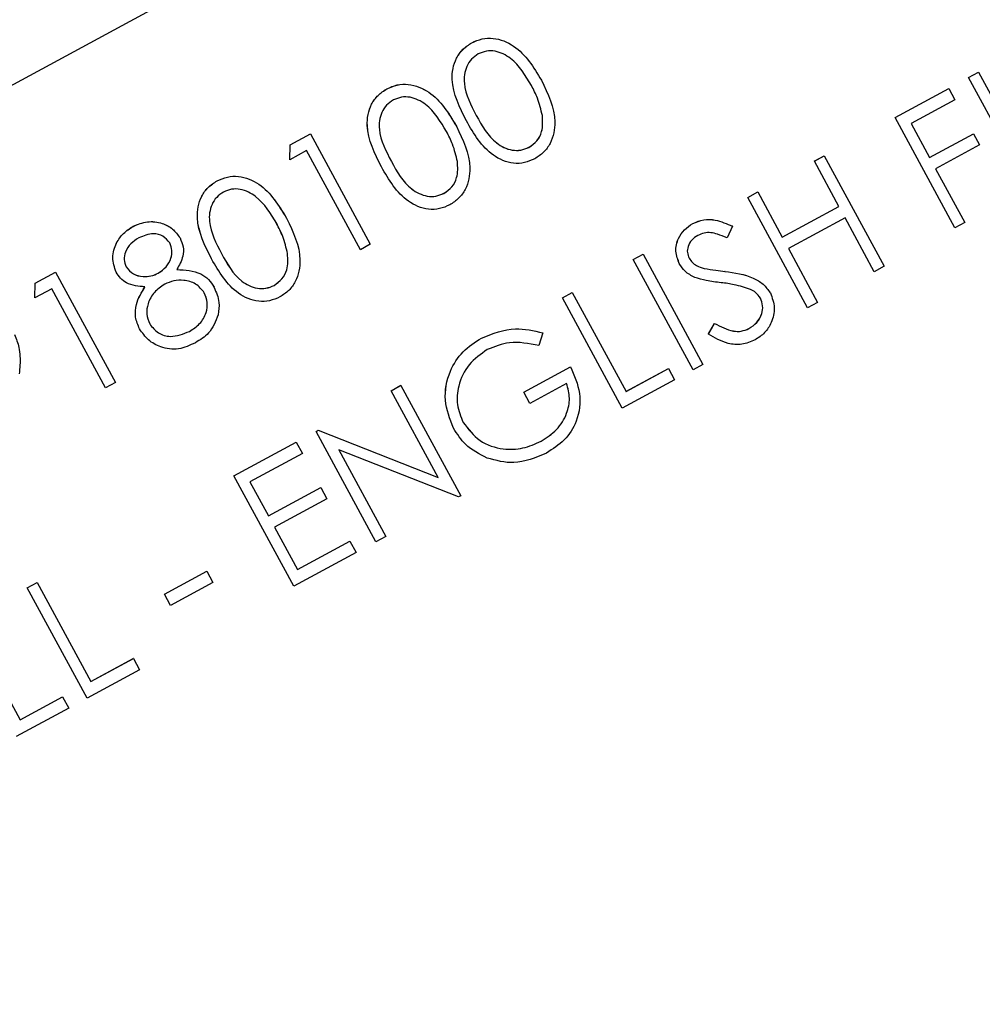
# Model space of a CAD drawing. Header units: inches. Extents: x 0.6 to 33.8, y 0 to 21.7.
# Tile 72 of 210: x 12.806 to 12.978, y 15.771 to 15.948. Entities that reach past the tile are written whole.
import ezdxf

# ---------------------------------------------------------------- set-up
doc = ezdxf.new("R2010")
doc.units = ezdxf.units.IN
doc.header["$MEASUREMENT"] = 0
doc.layers.add('FORMAT', color=7, linetype='Continuous')
doc.styles.add('SLDTEXTSTYLE3', font='TXT', dxfattribs={"width": 0.75})
doc.dimstyles.new('SLDDIMSTYLE0', dxfattribs={"dimtxt": 0.125, "dimasz": 0.13, "dimexe": 0, "dimexo": 0.0625, "dimgap": 0.03125, "dimtad": 0, "dimtih": 1, "dimtoh": 1, "dimdec": 1, "dimlfac": 4, "dimrnd": 1e-09, "dimzin": 12, "dimdsep": 46, "dimtxsty": 'SLDTEXTSTYLE3', "dimsah": 1, "dimcen": 0.09, "dimadec": 0, "dimazin": 3, "dimtfac": 1, "dimtdec": 1, "dimtofl": 0, "dimtmove": 0, "dimatfit": 3, "dimfxl": 1, "dimfrac": 2, "dimtolj": 1, "dimtzin": 12, "dimarcsym": 0})

# ---------------------------------------------------------------- blocks, each defined once
blk = doc.blocks.new('_D_1')
at = {"layer": 'FORMAT'}
for p, q in [((6.14175, 17.34011), (2.54818, 17.34011)), ((2.67318, 17.34011), (2.67318, 11.07473)), ((2.48846, 11.04934), (2.45037, 11.04934)), ((2.45037, 11.04934), (2.45037, 10.85091)), ((2.8579, 11.04934), (2.89599, 11.04934)), ((2.89599, 11.04934), (2.89599, 10.85091)), ((2.45037, 10.85091), (2.48846, 10.85091)), ((2.89599, 10.85091), (2.8579, 10.85091)), ((2.67318, 4.39851), (2.67318, 10.66388)), ((13.15451, 4.39851), (2.54818, 4.39851))]:
    blk.add_line(p, q, dxfattribs=at)
for points in [[(2.67318, 17.34011), (2.65318, 17.21011), (2.69318, 17.21011)], [(2.67318, 4.39851), (2.69318, 4.52851), (2.65318, 4.52851)]]:
    blk.add_solid(points, dxfattribs=at)
at = {"layer": 'FORMAT', "char_height": 0.125, "attachment_point": 1, "style": 'SLDTEXTSTYLE3'}
for s, insert in [('1315', (2.48846, 11.01204)), ('51.8', (2.51155, 10.82502))]:
    blk.add_mtext(s, dxfattribs=dict(at, insert=insert))

msp = doc.modelspace()

# ---------------------------------------------------------------- linework, layer by layer
at = {"color": 7, "linetype": 'Continuous'}
for p, q in [((13.03238, 16.05959), (12.55326, 15.79983)), ((13.03238, 16.05959), (12.55326, 15.79984)), ((12.88668, 15.94356), (12.88668, 15.94357)), ((12.97569, 15.93732), (12.97746, 15.93828)), ((12.97569, 15.93732), (12.97746, 15.93828)), ((12.97746, 15.93828), (12.97746, 15.93828)), ((12.97746, 15.93828), (12.98819, 15.9185)), ((12.89915, 15.93686), (12.89915, 15.93686)), ((12.97569, 15.93732), (12.97569, 15.93732)), ((12.98641, 15.91754), (12.97569, 15.93732)), ((12.87147, 15.93531), (12.87147, 15.93532)), ((12.9625, 15.93017), (12.97214, 15.93539)), ((12.9625, 15.93017), (12.97214, 15.93539)), ((12.97214, 15.93539), (12.97214, 15.93539)), ((12.97214, 15.93539), (12.97324, 15.93336)), ((12.97324, 15.93336), (12.96538, 15.9291)), ((12.88571, 15.92957), (12.88571, 15.92958)), ((12.89932, 15.93053), (12.89932, 15.93053)), ((12.9625, 15.93017), (12.9625, 15.93017)), ((12.97322, 15.91039), (12.9625, 15.93017)), ((12.88394, 15.92861), (12.88393, 15.92862)), ((12.96538, 15.9291), (12.96867, 15.92302)), ((12.85412, 15.92526), (12.85778, 15.92724)), ((12.85412, 15.92525), (12.85778, 15.92723)), ((12.85778, 15.92723), (12.85778, 15.92724)), ((12.85778, 15.92723), (12.8685, 15.90746)), ((12.96867, 15.92302), (12.97653, 15.92728)), ((12.96867, 15.92302), (12.97654, 15.92728)), ((12.97654, 15.92728), (12.97653, 15.92728)), ((12.97654, 15.92728), (12.97764, 15.92525)), ((12.85406, 15.9226), (12.85412, 15.92526)), ((12.85406, 15.92259), (12.85412, 15.92525)), ((12.8571, 15.92424), (12.85406, 15.92259)), ((12.85412, 15.92525), (12.85412, 15.92526)), ((12.86672, 15.90649), (12.8571, 15.92424)), ((12.89692, 15.92483), (12.89691, 15.92484)), ((12.97764, 15.92525), (12.96977, 15.92099)), ((12.85406, 15.92259), (12.85406, 15.9226)), ((12.94804, 15.92233), (12.94982, 15.9233)), ((12.94805, 15.92233), (12.94982, 15.92329)), ((12.94982, 15.92329), (12.94982, 15.9233)), ((12.94982, 15.92329), (12.96054, 15.90352)), ((12.8705, 15.92132), (12.87049, 15.92133)), ((12.8841, 15.92228), (12.8841, 15.92228)), ((12.94805, 15.92233), (12.94804, 15.92233)), ((12.95245, 15.91422), (12.94805, 15.92233)), ((12.96977, 15.92099), (12.975, 15.91135)), ((12.84104, 15.91882), (12.84104, 15.91882)), ((12.8817, 15.91658), (12.8817, 15.91659)), ((12.93613, 15.91587), (12.9379, 15.91683)), ((12.93613, 15.91587), (12.9379, 15.91683)), ((12.93613, 15.91587), (12.93613, 15.91587)), ((12.94685, 15.89609), (12.93613, 15.91587)), ((12.9379, 15.91683), (12.9379, 15.91683)), ((12.9379, 15.91683), (12.9423, 15.90872)), ((12.9423, 15.90872), (12.95244, 15.91422)), ((12.9423, 15.90872), (12.95245, 15.91422)), ((12.85351, 15.91211), (12.8535, 15.91212)), ((12.95354, 15.91219), (12.9434, 15.90669)), ((12.95877, 15.90255), (12.95354, 15.91219)), ((12.82602, 15.91067), (12.82602, 15.91068)), ((12.92627, 15.91118), (12.92627, 15.91118)), ((12.93336, 15.91069), (12.93241, 15.9086)), ((12.93336, 15.91069), (12.93335, 15.91069)), ((12.975, 15.91135), (12.97322, 15.91039)), ((12.83442, 15.90859), (12.83442, 15.90859)), ((12.8685, 15.90746), (12.86672, 15.90649)), ((12.9434, 15.90669), (12.94862, 15.89705)), ((12.84007, 15.90483), (12.84006, 15.90483)), ((12.85367, 15.90578), (12.85367, 15.90578)), ((12.91558, 15.90474), (12.91736, 15.9057)), ((12.91559, 15.90473), (12.91736, 15.90569)), ((12.91736, 15.90569), (12.91736, 15.9057)), ((12.91736, 15.90569), (12.92808, 15.88592)), ((12.91559, 15.90473), (12.91558, 15.90474)), ((12.92631, 15.88495), (12.91559, 15.90473)), ((12.9239, 15.90392), (12.9239, 15.90393)), ((12.92832, 15.90312), (12.92832, 15.90312)), ((12.96054, 15.90352), (12.95877, 15.90255)), ((12.80847, 15.90051), (12.81213, 15.90249)), ((12.80847, 15.9005), (12.81213, 15.90249)), ((12.81213, 15.90249), (12.81213, 15.90249)), ((12.81213, 15.90249), (12.82285, 15.88271)), ((12.82298, 15.90246), (12.82297, 15.90246)), ((12.83053, 15.90229), (12.83053, 15.9023)), ((12.93205, 15.90259), (12.93204, 15.9026)), ((12.80841, 15.89785), (12.80847, 15.90051)), ((12.80841, 15.89785), (12.80847, 15.9005)), ((12.81146, 15.8995), (12.80841, 15.89785)), ((12.80847, 15.9005), (12.80847, 15.90051)), ((12.82108, 15.88175), (12.81146, 15.8995)), ((12.84052, 15.89974), (12.84052, 15.89975)), ((12.85127, 15.90008), (12.85127, 15.90009)), ((12.80841, 15.89785), (12.80841, 15.89785)), ((12.90291, 15.89786), (12.90468, 15.89882)), ((12.90291, 15.89786), (12.90468, 15.89882)), ((12.90291, 15.89786), (12.90291, 15.89786)), ((12.91363, 15.87808), (12.90291, 15.89786)), ((12.90468, 15.89882), (12.90468, 15.89882)), ((12.90468, 15.89882), (12.91431, 15.88107)), ((12.94017, 15.89874), (12.94016, 15.89874)), ((12.94862, 15.89705), (12.94685, 15.89609)), ((12.92906, 15.89139), (12.93019, 15.89329)), ((12.92906, 15.89138), (12.93019, 15.89329)), ((12.93019, 15.89329), (12.93019, 15.89329)), ((12.82717, 15.89229), (12.82717, 15.8923)), ((12.83609, 15.89186), (12.83609, 15.89186)), ((12.88842, 15.89066), (12.88842, 15.89066)), ((12.89941, 15.89159), (12.89867, 15.88933)), ((12.89941, 15.89159), (12.89941, 15.8916)), ((12.92906, 15.89138), (12.92906, 15.89139)), ((12.93632, 15.89235), (12.93632, 15.89235)), ((12.89598, 15.88098), (12.90435, 15.88552)), ((12.89598, 15.88098), (12.90435, 15.88552)), ((12.90435, 15.88552), (12.90435, 15.88552)), ((12.92808, 15.88592), (12.92631, 15.88495)), ((12.9143, 15.88108), (12.92191, 15.8852)), ((12.91431, 15.88107), (12.92191, 15.8852)), ((12.92191, 15.8852), (12.92301, 15.88317)), ((12.92191, 15.8852), (12.92191, 15.8852)), ((12.82285, 15.88271), (12.82108, 15.88175)), ((12.87222, 15.88123), (12.874, 15.88219)), ((12.87222, 15.88122), (12.874, 15.88218)), ((12.874, 15.88218), (12.874, 15.88219)), ((12.874, 15.88218), (12.88472, 15.86241)), ((12.90367, 15.88252), (12.89708, 15.87895)), ((12.92301, 15.88317), (12.91363, 15.87808)), ((12.87222, 15.88122), (12.87222, 15.88123)), ((12.88066, 15.86566), (12.87222, 15.88122)), ((12.89708, 15.87895), (12.89598, 15.88098)), ((12.89598, 15.88098), (12.89598, 15.88098)), ((12.85878, 15.87394), (12.85915, 15.87414)), ((12.85878, 15.87393), (12.85916, 15.87414)), ((12.85878, 15.87393), (12.85878, 15.87394)), ((12.8695, 15.85416), (12.85878, 15.87393)), ((12.85915, 15.87414), (12.88066, 15.86566)), ((12.85916, 15.87414), (12.85915, 15.87414)), ((12.85916, 15.87414), (12.88066, 15.86566)), ((12.88341, 15.8745), (12.88341, 15.87451)), ((12.84407, 15.86596), (12.85523, 15.87201)), ((12.84407, 15.86596), (12.85523, 15.87201)), ((12.85523, 15.87201), (12.85523, 15.87201)), ((12.85523, 15.87201), (12.85633, 15.86998)), ((12.8991, 15.87217), (12.8991, 15.87218)), ((12.85633, 15.86998), (12.84695, 15.86489)), ((12.88432, 15.86219), (12.86286, 15.87065)), ((12.86286, 15.87065), (12.87128, 15.85512)), ((12.84407, 15.86596), (12.84407, 15.86596)), ((12.8548, 15.84618), (12.84407, 15.86596)), ((12.84695, 15.86489), (12.85025, 15.85881)), ((12.85025, 15.85881), (12.85963, 15.8639)), ((12.85025, 15.85881), (12.85963, 15.8639)), ((12.85963, 15.8639), (12.86073, 15.86187)), ((12.85963, 15.8639), (12.85963, 15.8639)), ((12.86073, 15.86187), (12.85135, 15.85678)), ((12.88472, 15.86241), (12.88432, 15.86219)), ((12.85135, 15.85678), (12.85547, 15.84917)), ((12.85547, 15.84918), (12.86485, 15.85427)), ((12.85547, 15.84917), (12.86486, 15.85426)), ((12.86486, 15.85426), (12.86485, 15.85427)), ((12.86486, 15.85426), (12.86595, 15.85223)), ((12.87128, 15.85512), (12.8695, 15.85416)), ((12.86595, 15.85223), (12.8548, 15.84618)), ((12.83161, 15.84477), (12.83922, 15.8489)), ((12.83161, 15.84477), (12.83922, 15.84889)), ((12.83922, 15.84889), (12.83922, 15.8489)), ((12.83922, 15.84889), (12.84032, 15.84686)), ((12.80705, 15.84589), (12.80882, 15.84685)), ((12.80705, 15.84589), (12.80883, 15.84685)), ((12.80883, 15.84685), (12.80882, 15.84685)), ((12.80883, 15.84685), (12.81845, 15.8291)), ((12.84032, 15.84686), (12.83271, 15.84274)), ((12.81777, 15.82611), (12.80705, 15.84589)), ((12.80705, 15.84589), (12.80705, 15.84589)), ((12.83161, 15.84477), (12.83161, 15.84477)), ((12.83271, 15.84274), (12.83161, 15.84477)), ((12.79615, 15.83998), (12.80577, 15.82223)), ((12.81845, 15.82911), (12.82605, 15.83323)), ((12.81845, 15.8291), (12.82606, 15.83323)), ((12.82606, 15.83323), (12.82605, 15.83323)), ((12.82606, 15.83323), (12.82716, 15.8312)), ((12.82716, 15.8312), (12.81777, 15.82611)), ((12.80577, 15.82223), (12.81337, 15.82636)), ((12.80577, 15.82223), (12.81338, 15.82635)), ((12.81338, 15.82635), (12.81337, 15.82636)), ((12.81338, 15.82635), (12.81448, 15.82432)), ((12.81448, 15.82432), (12.80509, 15.81924))]:
    msp.add_line(p, q, dxfattribs=at)
for points, knots in [([(12.67748, 16.19756), (12.69161, 16.20388), (12.71986, 16.21651), (12.76089, 16.22927), (12.79897, 16.23728), (12.83463, 16.24071), (12.86808, 16.23955), (12.89434, 16.2333), (12.91373, 16.22463), (12.92563, 16.2159), (12.93446, 16.20618), (12.93999, 16.1977), (12.94426, 16.18788), (12.94689, 16.17738), (12.94785, 16.16638), (12.9468, 16.14907), (12.94089, 16.12659), (12.92676, 16.09886), (12.9069, 16.07062), (12.88091, 16.04199), (12.84901, 16.0137), (12.81289, 15.98748), (12.77466, 15.96466), (12.7363, 15.94575), (12.69789, 15.93068), (12.66011, 15.91948), (12.62351, 15.91241), (12.58783, 15.90967), (12.55449, 15.91164), (12.52962, 15.91857), (12.51235, 15.92735), (12.50242, 15.93475), (12.49459, 15.94301), (12.48912, 15.95094), (12.48481, 15.95972), (12.48105, 15.97202), (12.47969, 15.98949), (12.48303, 16.0109), (12.49305, 16.03671), (12.5099, 16.06525), (12.53561, 16.09736), (12.55879, 16.11831), (12.57109, 16.12943)], [0, 0, 0, 0, 0.035255, 0.07052, 0.102451, 0.134393, 0.168874, 0.203338, 0.221713, 0.239925, 0.247863, 0.255892, 0.262757, 0.271808, 0.283203, 0.294651, 0.326718, 0.358842, 0.391972, 0.425091, 0.460511, 0.495917, 0.528451, 0.560985, 0.592379, 0.623782, 0.655999, 0.688227, 0.723054, 0.757839, 0.771714, 0.785506, 0.794134, 0.800715, 0.80732, 0.815968, 0.832736, 0.859921, 0.887187, 0.923219, 0.959239, 1, 1, 1, 1]), ([(12.518, 15.969), (12.52032, 15.96533), (12.52566, 15.95688), (12.54013, 15.9445), (12.56058, 15.93492), (12.58662, 15.92939), (12.61544, 15.92835), (12.64663, 15.93126), (12.68141, 15.93863), (12.71848, 15.95073), (12.75628, 15.96747), (12.79202, 15.98759), (12.82473, 16.01018), (12.85388, 16.03502), (12.87914, 16.06195), (12.89969, 16.09052), (12.91159, 16.11609), (12.91694, 16.13745), (12.91796, 16.15287), (12.9159, 16.16787), (12.91078, 16.1812), (12.90213, 16.19362), (12.8874, 16.20652), (12.8658, 16.21615), (12.83832, 16.22151), (12.80814, 16.22202), (12.77567, 16.21833), (12.74019, 16.21009), (12.70298, 16.19718), (12.66565, 16.17994), (12.63053, 16.15948), (12.59853, 16.13666), (12.57015, 16.1117), (12.54571, 16.0847), (12.52609, 16.05616), (12.51444, 16.02943), (12.50995, 16.00539), (12.51051, 15.98604), (12.51592, 15.97373), (12.518, 15.969)], [0, 0, 0, 0, 0.010807, 0.024876, 0.050661, 0.078536, 0.106457, 0.137054, 0.167647, 0.202818, 0.237982, 0.271623, 0.305266, 0.338595, 0.371932, 0.406586, 0.44119, 0.457702, 0.474138, 0.486307, 0.498599, 0.509328, 0.524106, 0.552083, 0.581438, 0.610833, 0.642395, 0.673952, 0.708843, 0.743728, 0.777095, 0.810465, 0.843624, 0.876791, 0.911353, 0.945858, 0.966369, 0.987067, 1, 1, 1, 1]), ([(12.88668, 15.94357), (12.88729, 15.94384), (12.88851, 15.94437), (12.89119, 15.94449), (12.89565, 15.94264), (12.89775, 15.93918), (12.89915, 15.93686)], [0, 0, 0, 0, 0.1256, 0.251197, 0.500581, 1, 1, 1, 1]), ([(12.88668, 15.94356), (12.88729, 15.94383), (12.88851, 15.94437), (12.89119, 15.94449), (12.89565, 15.94264), (12.89775, 15.93917), (12.89915, 15.93686)], [0, 0, 0, 0, 0.1256, 0.251197, 0.500581, 1, 1, 1, 1]), ([(12.88571, 15.92958), (12.88451, 15.93198), (12.883, 15.93499), (12.88323, 15.93896), (12.88388, 15.94083), (12.88502, 15.94249), (12.88613, 15.94321), (12.88668, 15.94357)], [0, 0, 0, 0, 0.498702, 0.6241765, 0.7494675, 0.8747453, 1, 1, 1, 1]), ([(12.88571, 15.92957), (12.88451, 15.93198), (12.883, 15.93498), (12.88323, 15.93895), (12.88388, 15.94083), (12.88503, 15.94248), (12.88613, 15.9432), (12.88668, 15.94356)], [0, 0, 0, 0, 0.498702, 0.624177, 0.749467, 0.874745, 1, 1, 1, 1]), ([(12.89737, 15.93591), (12.8963, 15.9377), (12.8947, 15.94039), (12.89138, 15.94211), (12.88928, 15.94216), (12.88832, 15.94176), (12.88784, 15.94157)], [0, 0, 0, 0, 0.500072, 0.749021, 0.874598, 1, 1, 1, 1]), ([(12.88784, 15.94157), (12.88742, 15.94128), (12.88656, 15.94069), (12.88573, 15.93935), (12.8853, 15.93785), (12.8853, 15.93473), (12.88651, 15.93241), (12.88748, 15.93054)], [0, 0, 0, 0, 0.125139, 0.250418, 0.375519, 0.500847, 1, 1, 1, 1]), ([(12.89915, 15.93686), (12.90033, 15.93443), (12.90209, 15.93078), (12.90118, 15.92604), (12.89963, 15.92386), (12.89851, 15.92313), (12.89796, 15.92277)], [0, 0, 0, 0, 0.499407, 0.748743, 0.874372, 1, 1, 1, 1]), ([(12.87049, 15.92133), (12.86929, 15.92373), (12.86778, 15.92674), (12.86802, 15.93071), (12.86866, 15.93259), (12.86981, 15.93424), (12.87091, 15.93496), (12.87147, 15.93532)], [0, 0, 0, 0, 0.498702, 0.624177, 0.749467, 0.874745, 1, 1, 1, 1]), ([(12.8705, 15.92132), (12.86929, 15.92373), (12.86779, 15.92674), (12.86802, 15.93071), (12.86866, 15.93258), (12.86981, 15.93423), (12.87092, 15.93495), (12.87147, 15.93531)], [0, 0, 0, 0, 0.498702, 0.6241765, 0.7494675, 0.8747453, 1, 1, 1, 1]), ([(12.87147, 15.93532), (12.87207, 15.93559), (12.87329, 15.93612), (12.87597, 15.93624), (12.88043, 15.93439), (12.88253, 15.93093), (12.88393, 15.92862)], [0, 0, 0, 0, 0.1256, 0.251197, 0.500581, 1, 1, 1, 1]), ([(12.87147, 15.93531), (12.87208, 15.93558), (12.87329, 15.93612), (12.87597, 15.93624), (12.88044, 15.93439), (12.88254, 15.93092), (12.88394, 15.92861)], [0, 0, 0, 0, 0.1256, 0.251197, 0.500581, 1, 1, 1, 1]), ([(12.89932, 15.93053), (12.89908, 15.93158), (12.89864, 15.93345), (12.89776, 15.93516), (12.89737, 15.93591)], [0, 0, 0, 0, 0.559599, 1, 1, 1, 1]), ([(12.89932, 15.93053), (12.89908, 15.93158), (12.89864, 15.93345), (12.89776, 15.93516), (12.89737, 15.93591)], [0, 0, 0, 0, 0.559599, 1, 1, 1, 1]), ([(12.87263, 15.93332), (12.8722, 15.93303), (12.87134, 15.93244), (12.87052, 15.9311), (12.87008, 15.9296), (12.87008, 15.92649), (12.8713, 15.92416), (12.87227, 15.9223)], [0, 0, 0, 0, 0.125139, 0.250418, 0.375519, 0.500847, 1, 1, 1, 1]), ([(12.88216, 15.92766), (12.88109, 15.92945), (12.87949, 15.93214), (12.87616, 15.93386), (12.87406, 15.93391), (12.87311, 15.93352), (12.87263, 15.93332)], [0, 0, 0, 0, 0.500072, 0.749021, 0.874598, 1, 1, 1, 1]), ([(12.89796, 15.92277), (12.89735, 15.92251), (12.89615, 15.92197), (12.89349, 15.92187), (12.88909, 15.92378), (12.88706, 15.92726), (12.88571, 15.92957)], [0, 0, 0, 0, 0.125551, 0.25109, 0.50025, 1, 1, 1, 1]), ([(12.88748, 15.93055), (12.8885, 15.92871), (12.89002, 15.92595), (12.89338, 15.92428), (12.89548, 15.92425), (12.89644, 15.92464), (12.89691, 15.92484)], [0, 0, 0, 0, 0.500291, 0.749086, 0.874606, 1, 1, 1, 1]), ([(12.88748, 15.93054), (12.8885, 15.9287), (12.89002, 15.92595), (12.89339, 15.92428), (12.89548, 15.92424), (12.89644, 15.92464), (12.89692, 15.92483)], [0, 0, 0, 0, 0.500291, 0.749086, 0.874606, 1, 1, 1, 1]), ([(12.89691, 15.92484), (12.89742, 15.9252), (12.89843, 15.92592), (12.89948, 15.92795), (12.89938, 15.92955), (12.89932, 15.93053)], [0, 0, 0, 0, 0.280257, 0.560781, 1, 1, 1, 1]), ([(12.89692, 15.92483), (12.89742, 15.92519), (12.89843, 15.92591), (12.89949, 15.92795), (12.89938, 15.92955), (12.89932, 15.93053)], [0, 0, 0, 0, 0.2802572, 0.5607811, 1, 1, 1, 1]), ([(12.88394, 15.92861), (12.88511, 15.92618), (12.88688, 15.92253), (12.88597, 15.91779), (12.88441, 15.91561), (12.8833, 15.91489), (12.88274, 15.91452)], [0, 0, 0, 0, 0.499407, 0.748743, 0.874372, 1, 1, 1, 1]), ([(12.8841, 15.92228), (12.88386, 15.92333), (12.88343, 15.9252), (12.88255, 15.92691), (12.88216, 15.92766)], [0, 0, 0, 0, 0.559599, 1, 1, 1, 1]), ([(12.8841, 15.92228), (12.88386, 15.92333), (12.88343, 15.9252), (12.88254, 15.92691), (12.88216, 15.92766)], [0, 0, 0, 0, 0.559599, 1, 1, 1, 1]), ([(12.88274, 15.91452), (12.88214, 15.91426), (12.88093, 15.91372), (12.87827, 15.91362), (12.87387, 15.91554), (12.87185, 15.91901), (12.8705, 15.92132)], [0, 0, 0, 0, 0.125551, 0.25109, 0.50025, 1, 1, 1, 1]), ([(12.87227, 15.9223), (12.87328, 15.92045), (12.87481, 15.9177), (12.87817, 15.91603), (12.88026, 15.91599), (12.88122, 15.91639), (12.8817, 15.91658)], [0, 0, 0, 0, 0.500291, 0.749086, 0.874606, 1, 1, 1, 1]), ([(12.87227, 15.9223), (12.87328, 15.92046), (12.8748, 15.9177), (12.87817, 15.91603), (12.88026, 15.916), (12.88122, 15.91639), (12.8817, 15.91659)], [0, 0, 0, 0, 0.500291, 0.749086, 0.874606, 1, 1, 1, 1]), ([(12.8817, 15.91658), (12.8822, 15.91694), (12.88321, 15.91767), (12.88427, 15.9197), (12.88417, 15.9213), (12.8841, 15.92228)], [0, 0, 0, 0, 0.280257, 0.560781, 1, 1, 1, 1]), ([(12.8817, 15.91659), (12.8822, 15.91695), (12.88321, 15.91767), (12.88427, 15.9197), (12.88416, 15.92131), (12.8841, 15.92228)], [0, 0, 0, 0, 0.280257, 0.560781, 1, 1, 1, 1]), ([(12.84104, 15.91882), (12.84164, 15.91909), (12.84286, 15.91963), (12.84554, 15.91974), (12.85, 15.91789), (12.8521, 15.91443), (12.8535, 15.91212)], [0, 0, 0, 0, 0.1256, 0.251197, 0.500581, 1, 1, 1, 1]), ([(12.84104, 15.91882), (12.84165, 15.91908), (12.84286, 15.91962), (12.84554, 15.91974), (12.85001, 15.91789), (12.85211, 15.91443), (12.85351, 15.91211)], [0, 0, 0, 0, 0.1256, 0.251197, 0.500581, 1, 1, 1, 1]), ([(12.84006, 15.90483), (12.83886, 15.90723), (12.83735, 15.91024), (12.83759, 15.91421), (12.83823, 15.91609), (12.83938, 15.91774), (12.84048, 15.91846), (12.84104, 15.91882)], [0, 0, 0, 0, 0.498702, 0.624177, 0.749467, 0.874745, 1, 1, 1, 1]), ([(12.84007, 15.90483), (12.83886, 15.90723), (12.83736, 15.91024), (12.83759, 15.91421), (12.83823, 15.91608), (12.83938, 15.91773), (12.84049, 15.91845), (12.84104, 15.91882)], [0, 0, 0, 0, 0.498702, 0.624177, 0.749467, 0.874745, 1, 1, 1, 1]), ([(12.85173, 15.91116), (12.85066, 15.91296), (12.84906, 15.91565), (12.84573, 15.91736), (12.84363, 15.91741), (12.84268, 15.91702), (12.8422, 15.91682)], [0, 0, 0, 0, 0.500072, 0.749021, 0.874598, 1, 1, 1, 1]), ([(12.8422, 15.91682), (12.84177, 15.91653), (12.84091, 15.91595), (12.84008, 15.9146), (12.83965, 15.91311), (12.83965, 15.90999), (12.84087, 15.90766), (12.84184, 15.9058)], [0, 0, 0, 0, 0.125139, 0.250418, 0.375519, 0.500847, 1, 1, 1, 1]), ([(12.85351, 15.91211), (12.85468, 15.90968), (12.85645, 15.90603), (12.85553, 15.90129), (12.85398, 15.89911), (12.85287, 15.89839), (12.85231, 15.89802)], [0, 0, 0, 0, 0.499407, 0.748743, 0.874372, 1, 1, 1, 1]), ([(12.92627, 15.91118), (12.92691, 15.91146), (12.92819, 15.912), (12.93073, 15.91187), (12.93236, 15.91114), (12.93335, 15.91069)], [0, 0, 0, 0, 0.2797499, 0.5595012, 1, 1, 1, 1]), ([(12.92627, 15.91118), (12.92691, 15.91145), (12.9282, 15.91199), (12.93073, 15.91186), (12.93236, 15.91114), (12.93336, 15.91069)], [0, 0, 0, 0, 0.27975, 0.559501, 1, 1, 1, 1]), ([(12.82297, 15.90246), (12.82268, 15.90333), (12.82211, 15.90507), (12.82285, 15.90759), (12.82422, 15.90951), (12.82542, 15.91029), (12.82602, 15.91068)], [0, 0, 0, 0, 0.278806, 0.558457, 0.77916, 1, 1, 1, 1]), ([(12.82298, 15.90246), (12.82269, 15.90332), (12.82211, 15.90506), (12.82285, 15.90759), (12.82422, 15.9095), (12.82542, 15.91028), (12.82602, 15.91067)], [0, 0, 0, 0, 0.278806, 0.558457, 0.77916, 1, 1, 1, 1]), ([(12.82602, 15.91068), (12.82685, 15.91102), (12.82853, 15.9117), (12.83108, 15.9114), (12.83318, 15.91032), (12.834, 15.90917), (12.83442, 15.90859)], [0, 0, 0, 0, 0.2799289, 0.5596229, 0.7799456, 1, 1, 1, 1]), ([(12.82602, 15.91067), (12.82686, 15.91101), (12.82853, 15.9117), (12.83109, 15.91139), (12.83318, 15.91032), (12.83401, 15.90916), (12.83442, 15.90859)], [0, 0, 0, 0, 0.279929, 0.559623, 0.779946, 1, 1, 1, 1]), ([(12.85367, 15.90578), (12.85343, 15.90683), (12.853, 15.90871), (12.85211, 15.91041), (12.85172, 15.91116)], [0, 0, 0, 0, 0.559599, 1, 1, 1, 1]), ([(12.85367, 15.90578), (12.85343, 15.90683), (12.853, 15.9087), (12.85212, 15.91041), (12.85173, 15.91116)], [0, 0, 0, 0, 0.559599, 1, 1, 1, 1]), ([(12.9239, 15.90393), (12.9236, 15.90468), (12.92301, 15.90617), (12.92354, 15.90843), (12.9247, 15.91015), (12.92574, 15.91084), (12.92627, 15.91118)], [0, 0, 0, 0, 0.279553, 0.558798, 0.779378, 1, 1, 1, 1]), ([(12.9239, 15.90392), (12.92361, 15.90467), (12.92302, 15.90617), (12.92354, 15.90843), (12.9247, 15.91014), (12.92575, 15.91084), (12.92627, 15.91118)], [0, 0, 0, 0, 0.279553, 0.558798, 0.779378, 1, 1, 1, 1]), ([(12.82702, 15.90859), (12.82652, 15.90827), (12.82552, 15.90764), (12.82464, 15.90622), (12.82427, 15.9047), (12.8246, 15.90383), (12.82477, 15.90339)], [0, 0, 0, 0, 0.280651, 0.560566, 0.78062, 1, 1, 1, 1]), ([(12.83261, 15.90769), (12.83222, 15.90814), (12.83146, 15.90905), (12.82929, 15.90957), (12.82788, 15.90896), (12.82702, 15.90859)], [0, 0, 0, 0, 0.278971, 0.559919, 1, 1, 1, 1]), ([(12.83442, 15.90859), (12.83464, 15.90807), (12.83509, 15.90704), (12.83499, 15.90497), (12.83428, 15.9037), (12.83385, 15.90293)], [0, 0, 0, 0, 0.280159, 0.560243, 1, 1, 1, 1]), ([(12.92717, 15.90904), (12.92679, 15.9088), (12.92602, 15.9083), (12.92539, 15.90716), (12.92521, 15.90597), (12.92549, 15.9053), (12.92563, 15.90497)], [0, 0, 0, 0, 0.280274, 0.559931, 0.77992, 1, 1, 1, 1]), ([(12.93241, 15.9086), (12.93184, 15.90884), (12.9309, 15.90924), (12.92951, 15.90958), (12.92828, 15.90954), (12.92754, 15.90921), (12.92717, 15.90904)], [0, 0, 0, 0, 0.340409, 0.560482, 0.78018, 1, 1, 1, 1]), ([(12.83053, 15.9023), (12.83102, 15.90264), (12.83201, 15.90332), (12.83285, 15.90481), (12.83308, 15.90636), (12.83276, 15.90725), (12.8326, 15.9077)], [0, 0, 0, 0, 0.280237, 0.560145, 0.780435, 1, 1, 1, 1]), ([(12.83053, 15.90229), (12.83102, 15.90263), (12.83201, 15.90331), (12.83285, 15.9048), (12.83308, 15.90636), (12.83276, 15.90725), (12.83261, 15.90769)], [0, 0, 0, 0, 0.280237, 0.560145, 0.780435, 1, 1, 1, 1]), ([(12.85231, 15.89802), (12.85171, 15.89776), (12.8505, 15.89723), (12.84784, 15.89712), (12.84344, 15.89904), (12.84142, 15.90251), (12.84007, 15.90483)], [0, 0, 0, 0, 0.125551, 0.25109, 0.50025, 1, 1, 1, 1]), ([(12.84183, 15.9058), (12.84285, 15.90396), (12.84437, 15.9012), (12.84774, 15.89953), (12.84983, 15.8995), (12.85079, 15.89989), (12.85127, 15.90009)], [0, 0, 0, 0, 0.500291, 0.749086, 0.874606, 1, 1, 1, 1]), ([(12.84184, 15.9058), (12.84285, 15.90396), (12.84438, 15.9012), (12.84774, 15.89953), (12.84983, 15.89949), (12.85079, 15.89989), (12.85127, 15.90008)], [0, 0, 0, 0, 0.500291, 0.749086, 0.874606, 1, 1, 1, 1]), ([(12.85127, 15.90008), (12.85177, 15.90045), (12.85278, 15.90117), (12.85384, 15.9032), (12.85374, 15.9048), (12.85367, 15.90578)], [0, 0, 0, 0, 0.280257, 0.560781, 1, 1, 1, 1]), ([(12.85127, 15.90009), (12.85177, 15.90045), (12.85278, 15.90117), (12.85384, 15.90321), (12.85373, 15.90481), (12.85367, 15.90578)], [0, 0, 0, 0, 0.280257, 0.560781, 1, 1, 1, 1]), ([(12.92563, 15.90497), (12.9258, 15.90471), (12.92615, 15.90418), (12.92707, 15.9035), (12.92784, 15.90327), (12.92832, 15.90312)], [0, 0, 0, 0, 0.279946, 0.559774, 1, 1, 1, 1]), ([(12.92563, 15.90497), (12.9258, 15.90471), (12.92615, 15.90418), (12.92707, 15.9035), (12.92785, 15.90326), (12.92832, 15.90312)], [0, 0, 0, 0, 0.279946, 0.559774, 1, 1, 1, 1]), ([(12.82476, 15.90339), (12.82516, 15.90293), (12.82595, 15.902), (12.82767, 15.90164), (12.82922, 15.90171), (12.83009, 15.9021), (12.83053, 15.9023)], [0, 0, 0, 0, 0.277721, 0.558224, 0.779072, 1, 1, 1, 1]), ([(12.82477, 15.90339), (12.82516, 15.90293), (12.82595, 15.90199), (12.82767, 15.90164), (12.82923, 15.9017), (12.8301, 15.9021), (12.83053, 15.90229)], [0, 0, 0, 0, 0.277721, 0.558224, 0.779072, 1, 1, 1, 1]), ([(12.92664, 15.90151), (12.92601, 15.90184), (12.92489, 15.90241), (12.9242, 15.90346), (12.9239, 15.90392)], [0, 0, 0, 0, 0.55984, 1, 1, 1, 1]), ([(12.92832, 15.90312), (12.92901, 15.90301), (12.93025, 15.90281), (12.9315, 15.90266), (12.93204, 15.9026)], [0, 0, 0, 0, 0.559906, 1, 1, 1, 1]), ([(12.92832, 15.90312), (12.92901, 15.90301), (12.93025, 15.9028), (12.9315, 15.90266), (12.93205, 15.90259)], [0, 0, 0, 0, 0.559906, 1, 1, 1, 1]), ([(12.82814, 15.89983), (12.82698, 15.89993), (12.82537, 15.90008), (12.82371, 15.90133), (12.82322, 15.90208), (12.82298, 15.90246)], [0, 0, 0, 0, 0.557752, 0.778932, 1, 1, 1, 1]), ([(12.83385, 15.90293), (12.83534, 15.90286), (12.83742, 15.90276), (12.83959, 15.9012), (12.84021, 15.90023), (12.84052, 15.89975)], [0, 0, 0, 0, 0.558271, 0.779089, 1, 1, 1, 1]), ([(12.83385, 15.90293), (12.83534, 15.90286), (12.83742, 15.90276), (12.83959, 15.9012), (12.84021, 15.90023), (12.84052, 15.89974)], [0, 0, 0, 0, 0.558271, 0.779089, 1, 1, 1, 1]), ([(12.93134, 15.90058), (12.93045, 15.90068), (12.92885, 15.90087), (12.92731, 15.90132), (12.92664, 15.90151)], [0, 0, 0, 0, 0.560413, 1, 1, 1, 1]), ([(12.93204, 15.9026), (12.93378, 15.90235), (12.9362, 15.90201), (12.93896, 15.90042), (12.93976, 15.8993), (12.94016, 15.89874)], [0, 0, 0, 0, 0.560115, 0.780284, 1, 1, 1, 1]), ([(12.93205, 15.90259), (12.93378, 15.90235), (12.9362, 15.902), (12.93896, 15.90042), (12.93977, 15.8993), (12.94017, 15.89874)], [0, 0, 0, 0, 0.560115, 0.780284, 1, 1, 1, 1]), ([(12.82717, 15.8923), (12.82688, 15.89299), (12.82629, 15.89439), (12.82651, 15.89716), (12.82752, 15.89882), (12.82813, 15.89983)], [0, 0, 0, 0, 0.279987, 0.559901, 1, 1, 1, 1]), ([(12.82717, 15.89229), (12.82688, 15.89299), (12.82629, 15.89438), (12.82651, 15.89715), (12.82752, 15.89881), (12.82814, 15.89983)], [0, 0, 0, 0, 0.279987, 0.559901, 1, 1, 1, 1]), ([(12.83167, 15.90029), (12.83101, 15.89985), (12.82968, 15.89898), (12.82865, 15.89698), (12.82829, 15.89494), (12.82875, 15.89378), (12.82898, 15.8932)], [0, 0, 0, 0, 0.280283, 0.560138, 0.780298, 1, 1, 1, 1]), ([(12.83877, 15.89875), (12.8383, 15.89934), (12.83735, 15.90053), (12.83524, 15.90107), (12.83329, 15.90102), (12.83221, 15.90053), (12.83167, 15.90029)], [0, 0, 0, 0, 0.278303, 0.558509, 0.779146, 1, 1, 1, 1]), ([(12.84052, 15.89974), (12.8409, 15.89886), (12.84157, 15.89728), (12.84135, 15.89558), (12.84125, 15.89484)], [0, 0, 0, 0, 0.559346, 1, 1, 1, 1]), ([(12.93661, 15.89936), (12.93565, 15.89968), (12.93393, 15.90025), (12.93213, 15.90048), (12.93134, 15.90058)], [0, 0, 0, 0, 0.559496, 1, 1, 1, 1]), ([(12.83609, 15.89186), (12.83675, 15.89227), (12.83806, 15.8931), (12.83914, 15.89503), (12.83944, 15.89704), (12.83899, 15.89818), (12.83877, 15.89875)], [0, 0, 0, 0, 0.280602, 0.559962, 0.78018, 1, 1, 1, 1]), ([(12.83609, 15.89186), (12.83675, 15.89228), (12.83806, 15.89311), (12.83914, 15.89504), (12.83944, 15.89705), (12.83899, 15.89818), (12.83877, 15.89875)], [0, 0, 0, 0, 0.280602, 0.559962, 0.78018, 1, 1, 1, 1]), ([(12.93632, 15.89235), (12.93682, 15.89269), (12.93782, 15.89338), (12.93869, 15.89488), (12.9389, 15.89647), (12.93855, 15.89736), (12.93837, 15.89781)], [0, 0, 0, 0, 0.280276, 0.560148, 0.780153, 1, 1, 1, 1]), ([(12.93632, 15.89235), (12.93682, 15.89269), (12.93783, 15.89337), (12.93869, 15.89488), (12.9389, 15.89646), (12.93855, 15.89736), (12.93838, 15.8978)], [0, 0, 0, 0, 0.280276, 0.560148, 0.780153, 1, 1, 1, 1]), ([(12.93838, 15.8978), (12.93811, 15.89817), (12.93764, 15.89883), (12.93693, 15.8992), (12.93661, 15.89936)], [0, 0, 0, 0, 0.55899, 1, 1, 1, 1]), ([(12.94017, 15.89874), (12.94049, 15.89787), (12.94115, 15.89613), (12.9405, 15.89355), (12.93924, 15.89151), (12.93803, 15.89072), (12.93742, 15.89032)], [0, 0, 0, 0, 0.279183, 0.559085, 0.779446, 1, 1, 1, 1]), ([(12.84125, 15.89484), (12.84079, 15.89365), (12.83996, 15.89152), (12.83803, 15.89034), (12.83717, 15.88982)], [0, 0, 0, 0, 0.557758, 1, 1, 1, 1]), ([(12.82898, 15.8932), (12.82945, 15.8926), (12.83039, 15.8914), (12.83316, 15.89065), (12.83498, 15.8914), (12.83609, 15.89186)], [0, 0, 0, 0, 0.2798334, 0.5601982, 1, 1, 1, 1]), ([(12.82898, 15.8932), (12.82945, 15.8926), (12.83039, 15.8914), (12.83316, 15.89065), (12.83498, 15.8914), (12.83609, 15.89186)], [0, 0, 0, 0, 0.2798334, 0.5601982, 1, 1, 1, 1]), ([(12.93019, 15.89329), (12.93126, 15.89271), (12.93277, 15.8919), (12.93498, 15.8918), (12.93587, 15.89217), (12.93632, 15.89235)], [0, 0, 0, 0, 0.559321, 0.779782, 1, 1, 1, 1]), ([(12.93019, 15.89329), (12.93127, 15.89271), (12.93277, 15.89189), (12.93499, 15.8918), (12.93587, 15.89217), (12.93632, 15.89235)], [0, 0, 0, 0, 0.559321, 0.779782, 1, 1, 1, 1]), ([(12.80475, 15.89128), (12.80507, 15.89052), (12.80559, 15.88928), (12.80577, 15.8874), (12.80576, 15.88582), (12.80567, 15.88476), (12.80562, 15.88424)], [0, 0, 0, 0, 0.339295, 0.559425, 0.779695, 1, 1, 1, 1]), ([(12.83717, 15.88982), (12.83618, 15.88936), (12.83421, 15.88844), (12.83111, 15.88884), (12.82864, 15.8902), (12.82766, 15.8916), (12.82717, 15.89229)], [0, 0, 0, 0, 0.280545, 0.559269, 0.779816, 1, 1, 1, 1]), ([(12.88341, 15.87451), (12.88276, 15.87616), (12.88147, 15.87947), (12.88244, 15.88449), (12.88492, 15.88838), (12.88725, 15.8899), (12.88842, 15.89066)], [0, 0, 0, 0, 0.27959, 0.559072, 0.779411, 1, 1, 1, 1]), ([(12.88341, 15.8745), (12.88277, 15.87616), (12.88148, 15.87947), (12.88244, 15.88449), (12.88492, 15.88838), (12.88725, 15.8899), (12.88842, 15.89066)], [0, 0, 0, 0, 0.2795897, 0.5590718, 0.7794111, 1, 1, 1, 1]), ([(12.88842, 15.89066), (12.89043, 15.89145), (12.89402, 15.89286), (12.89776, 15.89198), (12.89941, 15.8916)], [0, 0, 0, 0, 0.558579, 1, 1, 1, 1]), ([(12.88842, 15.89066), (12.89043, 15.89145), (12.89403, 15.89285), (12.89776, 15.89198), (12.89941, 15.89159)], [0, 0, 0, 0, 0.558579, 1, 1, 1, 1]), ([(12.93742, 15.89032), (12.93665, 15.89), (12.9351, 15.88935), (12.93204, 15.88962), (12.93019, 15.89071), (12.92906, 15.89138)], [0, 0, 0, 0, 0.27988, 0.559666, 1, 1, 1, 1]), ([(12.89867, 15.88933), (12.8969, 15.88967), (12.89375, 15.89028), (12.89077, 15.88911), (12.88946, 15.8886)], [0, 0, 0, 0, 0.55984, 1, 1, 1, 1]), ([(12.88946, 15.8886), (12.88829, 15.88777), (12.88595, 15.88611), (12.88418, 15.88241), (12.88388, 15.87868), (12.88472, 15.87659), (12.88514, 15.87554)], [0, 0, 0, 0, 0.279847, 0.559555, 0.779847, 1, 1, 1, 1]), ([(12.90435, 15.88552), (12.90504, 15.88396), (12.90641, 15.88084), (12.90582, 15.87596), (12.90343, 15.87221), (12.90118, 15.87078), (12.90005, 15.87006)], [0, 0, 0, 0, 0.2803512, 0.5593674, 0.7793709, 1, 1, 1, 1]), ([(12.8991, 15.87218), (12.90008, 15.87281), (12.90203, 15.87407), (12.90374, 15.8769), (12.90438, 15.87987), (12.90391, 15.88164), (12.90367, 15.88253)], [0, 0, 0, 0, 0.280254, 0.559912, 0.779941, 1, 1, 1, 1]), ([(12.8991, 15.87217), (12.90008, 15.8728), (12.90204, 15.87407), (12.90374, 15.8769), (12.90438, 15.87987), (12.90391, 15.88164), (12.90367, 15.88252)], [0, 0, 0, 0, 0.280254, 0.559912, 0.779941, 1, 1, 1, 1]), ([(12.88514, 15.87555), (12.88605, 15.87435), (12.88788, 15.87195), (12.892, 15.87061), (12.89588, 15.87074), (12.89803, 15.8717), (12.8991, 15.87218)], [0, 0, 0, 0, 0.279061, 0.558584, 0.779236, 1, 1, 1, 1]), ([(12.88514, 15.87554), (12.88606, 15.87435), (12.88788, 15.87195), (12.892, 15.87061), (12.89588, 15.87074), (12.89803, 15.8717), (12.8991, 15.87217)], [0, 0, 0, 0, 0.279061, 0.558584, 0.779236, 1, 1, 1, 1]), ([(12.88945, 15.86915), (12.88806, 15.86986), (12.88556, 15.87113), (12.88407, 15.87347), (12.88341, 15.8745)], [0, 0, 0, 0, 0.559317, 1, 1, 1, 1]), ([(12.90005, 15.87006), (12.89811, 15.86923), (12.89465, 15.86774), (12.89104, 15.86872), (12.88945, 15.86915)], [0, 0, 0, 0, 0.559617, 1, 1, 1, 1])]:
    msp.add_open_spline(points, degree=3, knots=knots, dxfattribs=at)

# ---------------------------------------------------------------- dimensions: what is measured, and where the dimension line sits
at = {"layer": 'FORMAT'}
dim = msp.add_linear_dim(base=(2.67318, 17.34011), p1=(13.20451, 4.39851), p2=(6.19175, 17.34011), angle=90, dimstyle='SLDDIMSTYLE0', dxfattribs=at)
dim.commit()
dim.dimension.update_dxf_attribs({"geometry": '_D_1', "text_midpoint": (2.67318, 10.86931), "dimtype": 160})

doc.saveas('drawing.dxf')
